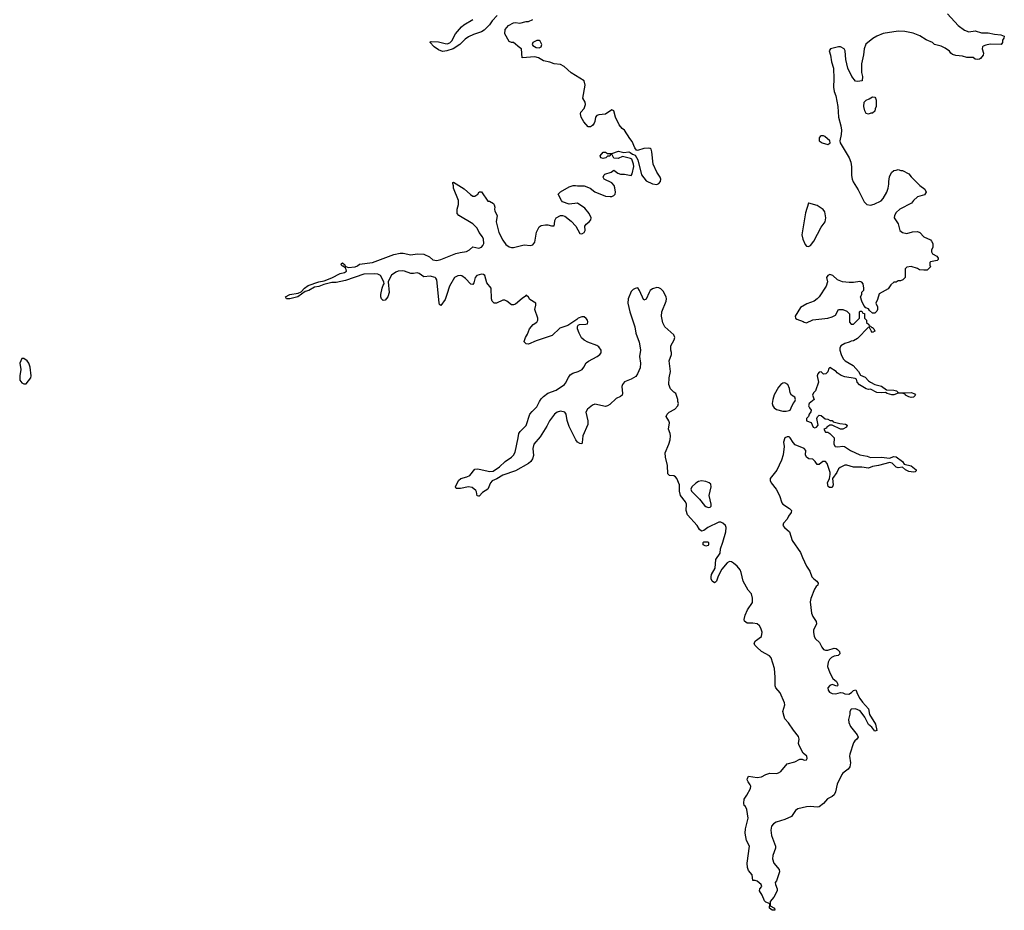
# Model space of a CAD drawing. Header units: inches. Extents: x 2380427 to 2580949, y 385907 to 546039.
# Tile 11 of 121: x 2429370 to 2438582, y 450389 to 458723. Entities that reach past the tile are written whole.
import ezdxf

# ---------------------------------------------------------------- set-up
doc = ezdxf.new("R2010")
doc.units = ezdxf.units.IN
doc.header["$MEASUREMENT"] = 0
doc.layers.add('C4425', color=7, linetype='Continuous')
doc.layers.add('C4435', color=7, linetype='Continuous')

msp = doc.modelspace()

# ---------------------------------------------------------------- linework, layer by layer
at = {"layer": 'C4425', "color": 5, "elevation": 80}
msp.add_lwpolyline([(2429390, 455552.3), (2429373, 455510), (2429380.4, 455450), (2429370.4, 455390), (2429373, 455350), (2429390, 455325.5), (2429410, 455314), (2429430, 455316), (2429475.3, 455370), (2429479, 455390), (2429468.4, 455471.6), (2429455.3, 455510), (2429439, 455530), (2429410, 455552)], close=True, dxfattribs=at)
at = {"layer": 'C4435', "color": 5, "elevation": 60}
for points in [[(2438050, 458778), (2438151, 458670), (2438210, 458624.4), (2438250, 458610.5), (2438310, 458617.3), (2438370, 458600.7), (2438430, 458601), (2438490, 458586), (2438550, 458581), (2438582, 458570), (2438578, 458550), (2438564.7, 458530), (2438564.7, 458510), (2438552, 458490), (2438450, 458493.2), (2438410, 458486), (2438384, 458476), (2438378, 458470), (2438376, 458450), (2438387.7, 458410), (2438383, 458390), (2438360.3, 458359.7), (2438350, 458352), (2438328.9, 458348.9), (2438310, 458352.7), (2438290, 458368.7), (2438230, 458369), (2438190, 458381.2), (2438129.1, 458389.1), (2438098, 458398), (2438082, 458410), (2438069.1, 458429.1), (2438030, 458455.3), (2437990, 458474), (2437929.3, 458489.3), (2437910, 458508), (2437850, 458534), (2437792.1, 458572.1), (2437730, 458596), (2437650, 458613.2), (2437590, 458616), (2437450, 458592.7), (2437390, 458569.2), (2437352.8, 458547.2), (2437286, 458494), (2437270.4, 458450), (2437266.2, 458393.8), (2437246, 458310), (2437246.8, 458230), (2437256, 458190), (2437252, 458150), (2437210, 458144), (2437190, 458148.7), (2437154.5, 458190), (2437119.5, 458270), (2437099.6, 458350), (2437094.7, 458430), (2437084.2, 458450), (2437050, 458468.4), (2437030, 458468.6), (2436957.3, 458450), (2436944.9, 458430), (2436956.3, 458390), (2436964.9, 458330), (2436984, 458270), (2436987.3, 458170), (2436984, 458090), (2436990.7, 458050), (2437004.9, 458010), (2437023.8, 457910), (2437030.4, 457810), (2437053, 457730), (2437059.1, 457690), (2437056.3, 457650), (2437044, 457590), (2437046.8, 457570), (2437130.6, 457430), (2437146.8, 457390), (2437153.2, 457346.8), (2437153.7, 457266.3), (2437158, 457230), (2437166.9, 457206.9), (2437214, 457130), (2437270, 457018), (2437294.8, 456994.8), (2437330, 456986.8), (2437364.1, 456995.9), (2437430, 457026.8), (2437450, 457051), (2437482.7, 457110), (2437494.8, 457145.2), (2437503.1, 457183.1), (2437502, 457210), (2437508.4, 457251.6), (2437527.3, 457292.7), (2437547.3, 457312.7), (2437570, 457314), (2437590, 457322), (2437612.7, 457312.7), (2437630, 457312), (2437690, 457282), (2437710, 457252), (2437792, 457170), (2437838, 457138), (2437851.6, 457108.4), (2437836, 457084), (2437770, 457064), (2437731.3, 457030), (2437713.7, 457006.3), (2437606, 456950), (2437570, 456919), (2437554.8, 456890), (2437551.3, 456870), (2437590, 456812), (2437606, 456750), (2437630, 456731.3), (2437670, 456721), (2437723.1, 456736.9), (2437770, 456742), (2437791.1, 456731.1), (2437830, 456692), (2437890, 456662), (2437902, 456650), (2437912, 456630), (2437912, 456590), (2437902, 456570), (2437902, 456550), (2437911.6, 456531.6), (2437950, 456511.3), (2437964.7, 456490), (2437962, 456478), (2437954, 456470), (2437890, 456458), (2437884.7, 456450), (2437884.7, 456424.7), (2437891.1, 456408.9), (2437859.6, 456380.4), (2437830, 456378), (2437790, 456382), (2437770, 456395.3), (2437710, 456414), (2437670, 456406), (2437654, 456390), (2437654, 456310), (2437634, 456290), (2437610, 456278), (2437590, 456278), (2437570, 456268), (2437550, 456268), (2437519.6, 456240.4), (2437496.9, 456203.1), (2437410, 456158), (2437394.9, 456105.1), (2437378.8, 456070), (2437395.8, 456035.8), (2437397.1, 456010), (2437390, 455994), (2437370, 455975.3), (2437350, 455978), (2437321.2, 456001.2), (2437310, 456018), (2437287.3, 456027.3), (2437267.3, 456047.3), (2437248.4, 456088.4), (2437238, 456130), (2437248, 456150), (2437250, 456174), (2437267.3, 456192.7), (2437268, 456210), (2437262, 456250), (2437250, 456268), (2437230, 456274), (2437170, 456264), (2437130, 456262.7), (2437069.5, 456269.5), (2437022, 456290), (2436978, 456330), (2436950, 456337.2), (2436932, 456330), (2436918, 456310), (2436926.8, 456270), (2436916.3, 456230), (2436848.4, 456130), (2436830.2, 456109.8), (2436802, 456090), (2436736, 456064), (2436674, 456030), (2436625.5, 455950), (2436627.7, 455930), (2436640.3, 455920.3), (2436699.5, 455899.5), (2436710, 455891), (2436730, 455887.7), (2436790, 455914.8), (2436930, 455930.8), (2436970, 455941), (2437002, 455958), (2437030, 456012), (2437070, 456012), (2437110, 455994), (2437134, 455970), (2437132.7, 455892.7), (2437150, 455874), (2437170, 455874), (2437226, 455930), (2437226, 455990), (2437230, 455994), (2437250, 455994), (2437258, 455978), (2437272.7, 455972.7), (2437274, 455930), (2437294, 455910), (2437294, 455890), (2437314, 455870), (2437318, 455858), (2437330, 455854), (2437342, 455842), (2437350, 455842), (2437362, 455830), (2437370.7, 455809.3), (2437350, 455795.3), (2437335.3, 455810), (2437322, 455842), (2437310, 455846), (2437210, 455738), (2437170, 455718), (2437150, 455715.3), (2437130, 455704), (2437090, 455694), (2437051.3, 455670), (2437042.8, 455650), (2437044, 455630), (2437054.9, 455590), (2437074.4, 455550), (2437093, 455530), (2437166.8, 455486.8), (2437218.8, 455430), (2437236, 455396), (2437279, 455379), (2437310, 455342.8), (2437330, 455330.8), (2437372, 455310), (2437433.8, 455293.8), (2437479.8, 455259.8), (2437550, 455257.1), (2437572, 455250), (2437591.6, 455231.6), (2437714.8, 455234.8), (2437742.8, 455222.8), (2437750.8, 455209.2), (2437732, 455190), (2437710, 455187.3), (2437690, 455193.2), (2437658, 455210), (2437656.4, 455216.4), (2437628.9, 455228.9), (2437590, 455229.2), (2437550, 455212.7), (2437530, 455212), (2437485.8, 455225.8), (2437470, 455235.3), (2437430, 455232), (2437390, 455235.1), (2437330, 455264), (2437310, 455262), (2437290, 455268.7), (2437226.6, 455306.6), (2437206.6, 455330), (2437198, 455358), (2437186.6, 455366.6), (2437090, 455381.6), (2437054.7, 455394.7), (2437018.9, 455418.9), (2437010, 455431.6), (2436950, 455468), (2436941, 455459), (2436931.6, 455428.4), (2436911.6, 455408.4), (2436890, 455406), (2436870, 455428), (2436850, 455424), (2436836, 455410), (2436831.3, 455390), (2436844.7, 455330), (2436814.8, 455250), (2436796, 455230), (2436786, 455210), (2436802, 455170), (2436756, 455130), (2436751, 455110), (2436758, 455090), (2436774, 455070), (2436772.7, 455052.7), (2436756, 455030), (2436750.8, 455009.2), (2436732, 454990), (2436732, 454970), (2436774.8, 454954.8), (2436794, 454910), (2436810, 454904.7), (2436826, 454910), (2436842, 454930), (2436829, 454990), (2436834.6, 455005.4), (2436850, 455022), (2436870, 455018), (2436907.1, 454987.1), (2436930, 454984.7), (2436951.3, 454971.3), (2436970, 454971), (2436981, 454961), (2437043, 454943), (2437097.3, 454937.3), (2437111.3, 454930), (2437104.7, 454910), (2437070.4, 454889.6), (2437049.6, 454889.6), (2436970, 454929), (2436950, 454928.7), (2436922, 454910), (2436918, 454902), (2436894, 454890), (2436910, 454862), (2436930, 454862), (2436950, 454851), (2436990, 454811), (2436986.4, 454750), (2436998.8, 454730), (2437025.4, 454725.4), (2437070, 454732.2), (2437087.8, 454727.8), (2437143, 454690), (2437230, 454651.1), (2437298.4, 454638.4), (2437330, 454627.2), (2437430.3, 454630.3), (2437510, 454621.3), (2437545.6, 454634.4), (2437570, 454632.8), (2437628, 454590), (2437644.1, 454564.1), (2437710, 454546.7), (2437757.3, 454510), (2437757.3, 454502.7), (2437747.1, 454492.9), (2437734, 454490), (2437690, 454494.3), (2437658, 454510), (2437630, 454534), (2437590, 454529.4), (2437570, 454536.2), (2437531.8, 454571.8), (2437510, 454578.7), (2437406, 454550), (2437350, 454542), (2437310, 454525.6), (2437250, 454536.4), (2437170, 454536.5), (2437110, 454553.6), (2437090, 454554), (2437046.2, 454533.8), (2437030, 454519), (2437014.2, 454485.8), (2436976, 454430), (2436980.7, 454370), (2436974, 454350), (2436970, 454346), (2436946, 454346), (2436934, 454354), (2436929.4, 454389.4), (2436945.2, 454430), (2436954, 454466), (2436953.2, 454486.8), (2436923.6, 454570), (2436910, 454587), (2436884.7, 454590), (2436850, 454562), (2436830, 454562), (2436814, 454590), (2436790, 454609.2), (2436754, 454614), (2436730, 454628.7), (2436721.2, 454650), (2436725.1, 454690), (2436710, 454709.4), (2436624.7, 454744.7), (2436605.6, 454765.6), (2436579.6, 454810), (2436570, 454818.7), (2436550, 454820.5), (2436530, 454809.2), (2436515.5, 454770), (2436521.3, 454730), (2436512, 454650), (2436497.7, 454602.3), (2436453.2, 454506.8), (2436391.6, 454430), (2436391.8, 454410), (2436402, 454390), (2436446.5, 454330), (2436479, 454270), (2436500.8, 454200.8), (2436510, 454188), (2436571.3, 454150), (2436590.8, 454130), (2436586.8, 454110), (2436562.9, 454077.1), (2436550.2, 454049.8), (2436515.5, 454010), (2436510.5, 453990), (2436525.5, 453970), (2436571.8, 453930), (2436597.7, 453850), (2436675.6, 453735.6), (2436692.9, 453690), (2436732.7, 453610), (2436762.1, 453562.1), (2436782.7, 453510), (2436800.4, 453490), (2436828, 453470), (2436842, 453450), (2436837.3, 453430), (2436822.6, 453417.4), (2436807.5, 453392.5), (2436772.6, 453307.4), (2436765.9, 453274.1), (2436779, 453170), (2436790, 453139.1), (2436820.5, 453090), (2436823.8, 453070), (2436797.6, 453010), (2436796, 452990), (2436803.1, 452950), (2436814.9, 452930), (2436854, 452894), (2436874, 452850), (2436890, 452830.4), (2436910, 452822.6), (2436930, 452822), (2436990, 452840.4), (2437010, 452838), (2437022.8, 452830), (2437038.8, 452810), (2437044.7, 452790), (2437026.8, 452773.2), (2436990, 452767), (2436965.8, 452754.2), (2436945.8, 452734.2), (2436933.4, 452710), (2436928.2, 452670), (2436948.4, 452610), (2436977.7, 452557.8), (2437010.7, 452530), (2437022.8, 452510), (2437023.6, 452496.4), (2437022, 452490), (2437014, 452486), (2436970, 452500.7), (2436950, 452493.3), (2436932.2, 452470), (2436933.7, 452450), (2436947, 452430), (2436970, 452416.9), (2437006.5, 452413.5), (2437050, 452425.5), (2437070, 452423), (2437090, 452413.4), (2437127.2, 452412.8), (2437152.8, 452427.2), (2437170, 452446.8), (2437192.8, 452452.8), (2437208.4, 452410), (2437231.8, 452370), (2437256, 452336), (2437312.9, 452272.9), (2437320.2, 452220.2), (2437377.1, 452130), (2437390.4, 452070), (2437370, 452065.2), (2437341.6, 452101.6), (2437310, 452127), (2437277.2, 452197.2), (2437234.1, 452254.1), (2437190, 452274), (2437150.3, 452269.7), (2437137.1, 452250), (2437137.3, 452222.7), (2437124.7, 452175.3), (2437126.2, 452146.2), (2437142.3, 452110), (2437206.4, 452030), (2437215.5, 452010), (2437203, 451990), (2437184.3, 451975.7), (2437170, 451954.5), (2437137.8, 451850), (2437134.6, 451830), (2437142.8, 451770), (2437136.6, 451730), (2437122.2, 451710), (2437070, 451672.8), (2437061.1, 451658.9), (2437018.7, 451570), (2437004, 451496), (2436991.1, 451470), (2436970, 451452.9), (2436929, 451431), (2436890.9, 451389.1), (2436850, 451357.2), (2436830, 451352.7), (2436770, 451359.2), (2436730, 451358.3), (2436650, 451338.4), (2436630, 451322), (2436590, 451266.6), (2436530, 451237.2), (2436447, 451213), (2436422.1, 451197.9), (2436405.2, 451174.8), (2436398.4, 451138.4), (2436402.7, 451090), (2436442.6, 450990), (2436442.3, 450970), (2436417.5, 450902.5), (2436413.6, 450870), (2436426.7, 450830), (2436475.8, 450770), (2436478.7, 450750), (2436450, 450666), (2436439.3, 450650), (2436440.5, 450630), (2436458.4, 450590), (2436457.1, 450570), (2436427.1, 450512.9), (2436391.3, 450470), (2436392, 450432), (2436432, 450408), (2436434, 450390), (2436410, 450388.7), (2436385.2, 450410), (2436388, 450448), (2436376.4, 450456.4), (2436350, 450464), (2436337, 450477), (2436316, 450530), (2436292.7, 450570), (2436294, 450590), (2436314, 450610), (2436308, 450630), (2436270, 450662), (2436250, 450668.7), (2436229.1, 450669.1), (2436222, 450722), (2436190, 450760.9), (2436179.7, 450790), (2436176.9, 450830), (2436197.4, 450990), (2436170, 451041.2), (2436157.6, 451110), (2436161.4, 451150), (2436186.6, 451250), (2436172.3, 451332.3), (2436160.2, 451360.2), (2436149.2, 451370), (2436145.2, 451390), (2436149.4, 451430), (2436174.6, 451465.4), (2436206.3, 451530), (2436209.6, 451549.6), (2436204.4, 451564.4), (2436184.2, 451590), (2436177, 451610), (2436178.6, 451621.4), (2436190, 451644.7), (2436270, 451631.3), (2436310, 451638.8), (2436350, 451660.5), (2436387.2, 451672.8), (2436450, 451670.3), (2436470, 451674.6), (2436491.4, 451688.6), (2436550, 451758), (2436621.7, 451778.3), (2436670, 451804), (2436690, 451804), (2436710, 451794), (2436730, 451797.3), (2436738.4, 451810), (2436733.6, 451830), (2436698.7, 451858.7), (2436662.4, 451930), (2436657.6, 451950), (2436663, 451990), (2436656.4, 452016.4), (2436610, 452073.6), (2436564.5, 452144.5), (2436530, 452179.5), (2436521.3, 452201.3), (2436508.9, 452250), (2436528.3, 452310), (2436526.6, 452330), (2436484.5, 452424.5), (2436445.1, 452470), (2436437.4, 452490), (2436438, 452570), (2436430.7, 452650), (2436401, 452750), (2436384.5, 452770), (2436311.8, 452810), (2436265.2, 452850), (2436249.3, 452870), (2436242.7, 452890), (2436253.2, 452910), (2436311.1, 452950), (2436315.3, 452990), (2436304.8, 453030), (2436292.1, 453052.1), (2436270, 453068.2), (2436230, 453076.3), (2436177, 453077), (2436152.9, 453092.9), (2436149.2, 453110), (2436158, 453150), (2436180.7, 453199.3), (2436226, 453270), (2436227, 453310), (2436216.3, 453350), (2436184.9, 453384.9), (2436138.9, 453470), (2436121.1, 453550), (2436110, 453575.1), (2436082.9, 453610), (2436050, 453636.4), (2436030, 453651), (2436010, 453652.6), (2435990, 453640.5), (2435940.5, 453579.5), (2435905.1, 453514.9), (2435890, 453469.2), (2435880.9, 453459.1), (2435870, 453452), (2435850, 453469.6), (2435840.4, 453490), (2435838.7, 453510), (2435843.5, 453530), (2435878, 453590), (2435884, 453670), (2435922.9, 453730), (2435927, 453770), (2435950, 453834), (2435976, 453930), (2435980.5, 453970), (2435972.5, 453990), (2435950, 454012.9), (2435930, 454020.7), (2435910, 454019.8), (2435807.7, 453972.2), (2435770, 453943.7), (2435750, 453938), (2435730, 453952.7), (2435707.3, 453990), (2435619.5, 454090), (2435606.6, 454130), (2435607.3, 454190), (2435598.4, 454210), (2435554, 454270), (2435544.5, 454310), (2435542.7, 454370), (2435519.3, 454430), (2435506.3, 454446.3), (2435490, 454453.2), (2435450, 454459), (2435434, 454474), (2435432.3, 454550), (2435412.7, 454630), (2435409.4, 454670), (2435443.7, 454750), (2435455.1, 454790), (2435458, 454830), (2435456, 454850), (2435441.2, 454890), (2435448.7, 454950), (2435442, 454970), (2435418, 455010), (2435428, 455030), (2435448, 455050), (2435500.2, 455079.8), (2435528, 455110), (2435535.3, 455130), (2435528.9, 455148.9), (2435528.7, 455170), (2435510, 455226), (2435490, 455238), (2435458, 455270), (2435442, 455310), (2435446, 455370), (2435458, 455430), (2435446, 455530), (2435469.3, 455590), (2435469.3, 455610), (2435462.7, 455630), (2435462.7, 455670), (2435494.2, 455725.8), (2435499.3, 455750), (2435490, 455773.2), (2435407.3, 455847.3), (2435387, 455887), (2435376.2, 455950), (2435378.4, 455990), (2435417, 456090), (2435420.7, 456110), (2435418.4, 456130), (2435390, 456181.2), (2435370, 456205.2), (2435350, 456215.1), (2435330, 456217.2), (2435290, 456205.2), (2435270, 456189.2), (2435258, 456170), (2435230, 456109), (2435210, 456099), (2435170, 456189), (2435152.5, 456212.5), (2435130, 456209), (2435110, 456199), (2435090, 456178), (2435062, 456110), (2435060.5, 456070), (2435079.3, 455990), (2435126.7, 455850), (2435135.8, 455790), (2435165.3, 455705.3), (2435172.3, 455672.3), (2435177.6, 455630), (2435170.4, 455570), (2435178, 455510), (2435174.4, 455465.6), (2435151.8, 455408.2), (2435134.7, 455385.3), (2435090, 455359.6), (2435030, 455333.6), (2435010.4, 455310), (2435004.9, 455290), (2435010, 455226), (2435006, 455210), (2434990, 455197.2), (2434950, 455179.3), (2434890, 455122.7), (2434870, 455109.4), (2434850, 455103.7), (2434750, 455125.2), (2434730, 455117.2), (2434681.1, 455078.9), (2434668, 455050), (2434686, 454970), (2434685.8, 454934.2), (2434637.6, 454830), (2434634.2, 454765.8), (2434630, 454755.3), (2434610, 454758), (2434589.7, 454769.7), (2434572, 454790), (2434510, 454915.3), (2434491.6, 454971.6), (2434483, 455030), (2434470, 455049.5), (2434430, 455058), (2434399.1, 455050), (2434374.9, 455030), (2434325.5, 454970), (2434301.1, 454918.9), (2434239.5, 454820.5), (2434181.1, 454750), (2434172.2, 454710), (2434176.5, 454643.5), (2434167, 454613), (2434152.7, 454587.2), (2434131.4, 454568.6), (2434010, 454501.5), (2433890, 454461.1), (2433833.7, 454426.3), (2433791.1, 454408.9), (2433775.6, 454390), (2433751.1, 454328.9), (2433701.6, 454298.4), (2433670, 454264.5), (2433663.7, 454263.7), (2433650, 454268), (2433645.1, 454305.1), (2433637.5, 454317.5), (2433604.7, 454344.7), (2433570, 454351.5), (2433495.6, 454335.6), (2433455.3, 454335.3), (2433448, 454350), (2433476.3, 454410), (2433497, 454430), (2433554.5, 454445.5), (2433581.5, 454458.5), (2433630, 454515.6), (2433650, 454519.6), (2433670, 454517.3), (2433770, 454493.7), (2433800.6, 454499.4), (2433860, 454540), (2433911.3, 454590), (2433972.4, 454627.6), (2433991.6, 454648.4), (2434004.6, 454675.4), (2434035.1, 454810), (2434039.7, 454850), (2434053, 454870), (2434110, 454926), (2434142.5, 455030), (2434163.4, 455056.6), (2434210, 455101.1), (2434233, 455150), (2434250, 455175), (2434270, 455197.2), (2434310, 455227.5), (2434390, 455256.8), (2434466, 455310), (2434477.4, 455322.6), (2434504.2, 455375.8), (2434521.1, 455398.9), (2434545.4, 455414.6), (2434595.3, 455430), (2434633.2, 455450), (2434649.2, 455470), (2434669.3, 455510.7), (2434692.3, 455527.7), (2434773.2, 455570), (2434799.3, 455590), (2434810, 455606), (2434811.7, 455631.7), (2434790, 455661.2), (2434770, 455675.1), (2434685.4, 455705.4), (2434650, 455724), (2434626.3, 455746.3), (2434604, 455790), (2434589, 455830), (2434588.7, 455851.3), (2434596.4, 455863.6), (2434608.4, 455871.6), (2434667.3, 455872.7), (2434682, 455878), (2434686, 455894), (2434682, 455910), (2434670, 455928), (2434650, 455942), (2434630, 455942), (2434594, 455930), (2434583.6, 455916.4), (2434498.5, 455861.5), (2434424.1, 455835.9), (2434352.4, 455767.6), (2434202.8, 455717.2), (2434130, 455685.2), (2434110, 455688.7), (2434090, 455708), (2434089.1, 455710.9), (2434102, 455750), (2434120.2, 455779.8), (2434139.3, 455830), (2434174, 455870), (2434210, 455891.3), (2434218, 455910), (2434218, 455930), (2434189, 456010), (2434199, 456050), (2434198, 456070), (2434143.1, 456103.1), (2434130, 456126), (2434110, 456146), (2434103.6, 456136.4), (2434070, 456115.3), (2434010, 456062), (2433990, 456054), (2433970, 456055.3), (2433928.7, 456090), (2433910, 456099.3), (2433890, 456099.3), (2433830, 456069.3), (2433809.4, 456069.4), (2433789.5, 456089.5), (2433785.2, 456110), (2433782, 456210), (2433742, 456262), (2433720.7, 456330), (2433710, 456337.4), (2433690, 456341), (2433648, 456330), (2433630.6, 456310), (2433618.8, 456261.2), (2433610, 456246), (2433590, 456248.7), (2433540.2, 456300.2), (2433506.6, 456326.6), (2433490, 456329.4), (2433470, 456325.1), (2433439.1, 456310), (2433390.2, 456229.8), (2433368, 456150), (2433350, 456104), (2433310, 456048.7), (2433298, 456058), (2433294, 456074), (2433274, 456290), (2433263.5, 456303.5), (2433256, 456310), (2433210, 456323.1), (2433150, 456316.2), (2433108.2, 456348.2), (2433090, 456355.4), (2433053.2, 456346.8), (2433030, 456346.8), (2432970, 456369.7), (2432947.3, 456372.7), (2432912, 456370), (2432890, 456360.7), (2432850, 456332), (2432834.9, 456310), (2432818.8, 456270), (2432826, 456170), (2432816, 456130), (2432790, 456099), (2432770, 456095.3), (2432755.3, 456110), (2432749.5, 456129.5), (2432749.3, 456150), (2432762, 456210), (2432770, 456238), (2432779, 456250), (2432777.2, 456270), (2432745.2, 456330), (2432722, 456342), (2432690, 456344.7), (2432590, 456341), (2432417.1, 456282.9), (2432330, 456265), (2432290, 456262.8), (2432216, 456244), (2432170, 456226.3), (2432130, 456218.7), (2432074.9, 456190), (2432041.3, 456178.7), (2431972, 456130), (2431897.3, 456110), (2431866.6, 456110), (2431857, 456130), (2431897, 456150), (2431975.8, 456164.2), (2432002.4, 456177.6), (2432035.4, 456210), (2432070, 456234), (2432169.5, 456270), (2432219.4, 456280.6), (2432290, 456306.3), (2432370, 456346.7), (2432410, 456357.1), (2432426.6, 456370), (2432423.7, 456383.7), (2432418.6, 456398.6), (2432396, 456416), (2432390, 456416), (2432379.5, 456430), (2432380.1, 456439.9), (2432390, 456446.8), (2432413.4, 456430), (2432416.9, 456416.9), (2432444.5, 456404.5), (2432509.5, 456410.5), (2432530, 456418.8), (2432550, 456434), (2432670, 456450.4), (2432870, 456525.5), (2432930, 456538), (2432957.1, 456537.1), (2433030, 456522), (2433090, 456530.7), (2433150, 456528.5), (2433204, 456504), (2433235.1, 456475.1), (2433272, 456468), (2433310, 456477.3), (2433450, 456534), (2433490, 456545.3), (2433550, 456553.4), (2433579, 456570), (2433610, 456598), (2433664.7, 456584.7), (2433690, 456592.7), (2433704.2, 456610), (2433711.6, 456628.4), (2433710, 456668.7), (2433699.7, 456690), (2433669.6, 456730), (2433650, 456772.7), (2433610, 456813.2), (2433478, 456890), (2433462, 456910), (2433464, 456950), (2433474.6, 456994.6), (2433475.3, 457030), (2433430, 457146), (2433429, 457169), (2433422, 457190), (2433422, 457198), (2433430, 457202), (2433530, 457138.8), (2433586.6, 457086.6), (2433610, 457070.8), (2433630, 457070.8), (2433655.3, 457090), (2433670, 457111), (2433690, 457111), (2433750, 457026), (2433764.7, 457024.7), (2433802, 457002), (2433810.7, 456990.7), (2433816, 456970), (2433811.3, 456950), (2433816, 456930), (2433836, 456890), (2433828.2, 456830), (2433853.6, 456730), (2433890, 456660.3), (2433920, 456620), (2433950, 456596.5), (2433970, 456590.3), (2433989.7, 456590.4), (2434090, 456614.9), (2434150, 456610.7), (2434170, 456616), (2434190, 456642), (2434204.1, 456735.9), (2434230, 456784.7), (2434250, 456796), (2434290, 456804.7), (2434310, 456804.7), (2434346, 456794), (2434370, 456794), (2434375.3, 456810), (2434376.4, 456843.6), (2434388.7, 456870), (2434430, 456892), (2434450, 456892), (2434470, 456884.7), (2434530, 456838.8), (2434574, 456790), (2434610, 456721), (2434630, 456718.8), (2434650, 456731.3), (2434659.3, 456750), (2434657.2, 456790), (2434669.2, 456810), (2434697.2, 456830), (2434714.5, 456850), (2434717.6, 456870), (2434697.6, 456910), (2434659.1, 456959.1), (2434590, 457005.2), (2434510, 456995.3), (2434450, 457018), (2434438, 457030), (2434408, 457090), (2434430, 457112), (2434510, 457158), (2434548.9, 457171.1), (2434570, 457171.3), (2434590, 457166.8), (2434650, 457166.8), (2434693.2, 457153.2), (2434707.1, 457147.1), (2434750.6, 457110.6), (2434850, 457072.7), (2434893.1, 457066.9), (2434911.3, 457068.7), (2434930, 457077.3), (2434940.9, 457090), (2434943.6, 457110), (2434938.7, 457150), (2434931.4, 457171.4), (2434910, 457196), (2434838, 457230), (2434828, 457250), (2434838, 457270), (2434844, 457276), (2434903.1, 457296.9), (2434930, 457314), (2434966.4, 457286.4), (2434990, 457276), (2435030, 457278.8), (2435090, 457266), (2435099.3, 457280.7), (2435117.2, 457350), (2435114, 457370), (2435096.5, 457416.5), (2435084.7, 457424.7), (2435010, 457442), (2434970, 457425.2), (2434930, 457428), (2434910, 457466), (2434898, 457462), (2434892.7, 457447.3), (2434870, 457446), (2434854, 457430), (2434830, 457425.2), (2434808.7, 457428.7), (2434802, 457450), (2434830, 457482), (2434850, 457482), (2434870, 457472), (2434910, 457471.3), (2434974, 457494), (2435021.4, 457481.4), (2435070, 457486), (2435081, 457481), (2435103.6, 457463.6), (2435130, 457454), (2435152.1, 457412.1), (2435189, 457270), (2435230, 457213.7), (2435290, 457186.9), (2435330, 457180.7), (2435350.6, 457189.4), (2435365.7, 457210), (2435368.3, 457230), (2435362.4, 457250), (2435330, 457297.2), (2435297.4, 457370), (2435285.6, 457485.6), (2435278, 457510), (2435270, 457518), (2435250, 457522), (2435210, 457519), (2435150, 457498), (2435142, 457502), (2435124, 457524), (2435102, 457582), (2435079, 457610), (2435030, 457688), (2435005.6, 457705.6), (2434978.6, 457738.6), (2434946, 457810), (2434928, 457870), (2434910, 457879), (2434850, 457839.3), (2434790, 457834), (2434770, 457826), (2434756.3, 457810), (2434750.7, 457770), (2434744.4, 457755.6), (2434730, 457734), (2434710, 457721.2), (2434690, 457721.2), (2434646.8, 457766.8), (2434624, 457810), (2434618, 457842), (2434621.7, 457858.3), (2434650, 457891.3), (2434664, 457930), (2434662, 457950), (2434639, 457990), (2434659.3, 458110), (2434652.1, 458152.1), (2434530, 458226), (2434465.4, 458285.4), (2434430, 458303.7), (2434369.5, 458309.5), (2434330, 458325.2), (2434270, 458339), (2434224.7, 458364.7), (2434190, 458374), (2434070, 458366), (2434066, 458450), (2434050, 458458), (2433990, 458508.7), (2433970, 458508.7), (2433950, 458518), (2433909.1, 458590.9), (2433913.2, 458630), (2433944, 458670), (2433990, 458694.8), (2434010, 458697.3), (2434050, 458690.8), (2434110, 458706), (2434130, 458704.7), (2434170, 458724.7)], [(2433837.2, 458762.8), (2433790, 458711.8), (2433764.3, 458675.7), (2433714.7, 458625.3), (2433690.2, 458609.8), (2433615.1, 458584.9), (2433570, 458563.7), (2433538, 458542), (2433486.8, 458490), (2433426, 458450), (2433368.1, 458431.9), (2433330, 458426.6), (2433310, 458431.6), (2433290, 458440.5), (2433249.6, 458470), (2433208.4, 458511.6), (2433221.5, 458518.5), (2433290, 458516.1), (2433350, 458498.7), (2433370, 458497.6), (2433395.1, 458504.9), (2433413.5, 458526.5), (2433448.5, 458591.5), (2433503.3, 458656.7), (2433525.1, 458674.9), (2433610, 458724.9)]]:
    msp.add_lwpolyline(points, dxfattribs=at)
for points in [[(2434210, 458528.7), (2434172, 458510), (2434166, 458490), (2434170, 458482), (2434202.8, 458462.8), (2434230, 458461), (2434248, 458470), (2434255.3, 458490), (2434240.4, 458520.4), (2434230, 458528)], [(2437310, 457838), (2437290, 457846), (2437278, 457870), (2437268.7, 457910), (2437270, 457951.3), (2437290, 457971), (2437318, 457982), (2437350, 458002), (2437370, 457998), (2437378, 457990), (2437384.7, 457970), (2437382, 457910), (2437372.7, 457887.3), (2437371.6, 457868.4), (2437350, 457848), (2437332.7, 457847.3)], [(2436870, 457637.2), (2436858, 457630), (2436850, 457618), (2436851, 457590), (2436878, 457570), (2436930, 457554.8), (2436950, 457566), (2436954, 457570), (2436949, 457590), (2436902, 457630), (2436890, 457636)], [(2436754, 457006), (2436750, 457006), (2436723.4, 456916.6), (2436688.7, 456710), (2436697.6, 456670), (2436718.8, 456618.8), (2436730, 456602.8), (2436750, 456602), (2436770, 456610.8), (2436799.5, 456650), (2436870, 456782.8), (2436904.5, 456830), (2436913.6, 456870), (2436903.6, 456923.6), (2436887.6, 456947.6), (2436830, 456982.7)], [(2436530, 455324.5), (2436510, 455321.6), (2436490, 455308.3), (2436470, 455282.6), (2436430, 455212.8), (2436415.2, 455170), (2436411, 455130), (2436416.3, 455110), (2436428.4, 455090), (2436450, 455076.5), (2436510, 455060.7), (2436539.8, 455060.3), (2436570, 455066.4), (2436577.2, 455070), (2436589.4, 455090.6), (2436605.2, 455130), (2436622, 455150), (2436628.7, 455170), (2436622, 455190), (2436590, 455209.2), (2436577.2, 455230), (2436572.3, 455272.3), (2436557.2, 455310)], [(2435750, 454406.6), (2435719.6, 454400.4), (2435695.1, 454384.9), (2435658, 454350), (2435650.4, 454330), (2435654.9, 454310), (2435730, 454236.4), (2435776.2, 454176.2), (2435790, 454166), (2435810, 454159.6), (2435830, 454162.6), (2435838, 454170), (2435840.3, 454190), (2435822.2, 454270), (2435838.2, 454350), (2435834.9, 454374.9), (2435819.5, 454390), (2435790, 454401.1)], [(2435790, 453797.2), (2435770, 453805.2), (2435765.2, 453810), (2435764, 453830), (2435770, 453836), (2435782, 453838), (2435810, 453836), (2435816, 453830), (2435816, 453810), (2435810, 453802)]]:
    msp.add_lwpolyline(points, close=True, dxfattribs=at)

doc.saveas('drawing.dxf')
